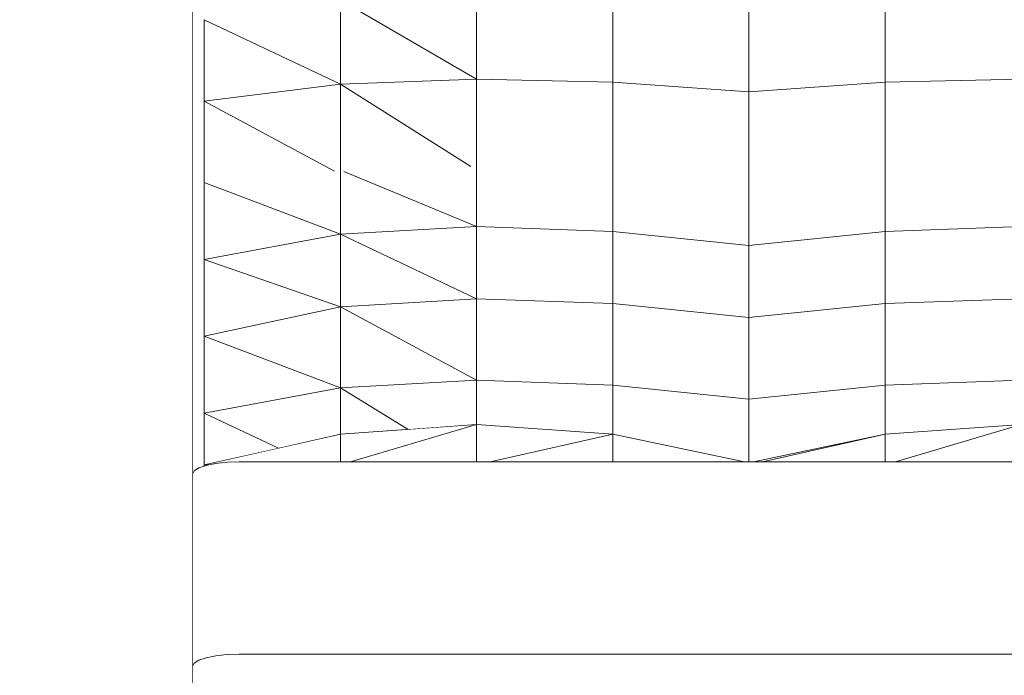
# Model space of a CAD drawing. Header units: millimetres. Extents: x -30280 to 100171, y -17460 to 4378.
# Tile 222 of 256: x 76405 to 76742, y -9442 to -9219. Entities that reach past the tile are written whole.
import ezdxf

# ---------------------------------------------------------------- set-up
doc = ezdxf.new("R2010")
doc.units = ezdxf.units.MM
doc.header["$MEASUREMENT"] = 0
doc.linetypes.add('Wipeout_Contour', pattern=[1000, 0, -1000])
doc.layers.add('Nuevo_09_EI_Mobiliari general', color=7, linetype='Continuous')
doc.layers.add('Nuevo_Ventanas Archicad', color=7, linetype='Continuous')
doc.layers.add('Nuevo_09_EI_Mobiliari general_Pluma_Nº__1', color=7, linetype='Continuous', lineweight=5)

# ---------------------------------------------------------------- blocks, each defined once
blk = doc.blocks.new('Elem Sección_287_3', base_point=(91863.52, -13459.98))
at = {"color": 254, "linetype": 'Wipeout_Contour', "lineweight": 0, "ltscale": 231159.813765}
blk.add_wipeout([(76468.4, -9218.55), (76514.9, -9240.56), (76514.9, -9211.76)], dxfattribs=at).dxf.layer = 'Nuevo_09_EI_Mobiliari general'
at = {"color": 254, "linetype": 'Wipeout_Contour', "lineweight": 0, "ltscale": 308251.628032}
blk.add_wipeout([(76468.4, -9274.18), (76514.9, -9291.8), (76514.9, -9270.45), (76512.92, -9270.22)], dxfattribs=at).dxf.layer = 'Nuevo_09_EI_Mobiliari general'
at = {"color": 254, "linetype": 'Wipeout_Contour', "lineweight": 0, "ltscale": 539399.92602}
blk.add_wipeout([(76514.9, -9360.11), (76468.4, -9370.58), (76469.98, -9370.58), (76472.4, -9370.1), (76476.26, -9369.69), (76480.4, -9369.55), (76514.9, -9369.55)], dxfattribs=at).dxf.layer = 'Nuevo_09_EI_Mobiliari general'
at = {"color": 254, "linetype": 'Wipeout_Contour', "lineweight": 0, "ltscale": 231726.281087}
blk.add_wipeout([(76655.92, -9369.55), (76659, -9369.55), (76700.9, -9360.11)], dxfattribs=at).dxf.layer = 'Nuevo_09_EI_Mobiliari general'
at = {"color": 254, "linetype": 'Wipeout_Contour', "lineweight": 0, "ltscale": 231118.853126}
blk.add_wipeout([(76468.4, -9218.55), (76468.4, -9246.36), (76514.9, -9240.56)], dxfattribs=at).dxf.layer = 'Nuevo_09_EI_Mobiliari general'
at = {"color": 254, "linetype": 'Wipeout_Contour', "lineweight": 0, "ltscale": 231138.184986}
blk.add_wipeout([(76468.4, -9274.18), (76468.4, -9300.42), (76514.9, -9291.8)], dxfattribs=at).dxf.layer = 'Nuevo_09_EI_Mobiliari general'
at = {"color": 254, "linetype": 'Wipeout_Contour', "lineweight": 0, "ltscale": 308393.631613}
blk.add_wipeout([(76514.9, -9360.11), (76514.9, -9369.55), (76518.4, -9369.55), (76561.4, -9356.83)], dxfattribs=at).dxf.layer = 'Nuevo_09_EI_Mobiliari general'
at = {"color": 254, "linetype": 'Wipeout_Contour', "lineweight": 0, "ltscale": 231770.005764}
blk.add_wipeout([(76659, -9369.55), (76700.9, -9369.55), (76700.9, -9360.11)], dxfattribs=at).dxf.layer = 'Nuevo_09_EI_Mobiliari general'
at = {"color": 254, "linetype": 'Wipeout_Contour', "lineweight": 0, "ltscale": 308164.440758}
blk.add_wipeout([(76468.4, -9370.99), (76469.09, -9370.76), (76469.98, -9370.58), (76468.4, -9370.58)], dxfattribs=at).dxf.layer = 'Nuevo_09_EI_Mobiliari general'
at = {"color": 254, "linetype": 'Wipeout_Contour', "lineweight": 0, "ltscale": 231297.048993}
blk.add_wipeout([(76514.9, -9211.76), (76561.4, -9238.82), (76561.4, -9209.91)], dxfattribs=at).dxf.layer = 'Nuevo_09_EI_Mobiliari general'
at = {"color": 254, "linetype": 'Wipeout_Contour', "lineweight": 0, "ltscale": 308436.349963}
blk.add_wipeout([(76516.11, -9270.37), (76561.4, -9289.21), (76561.4, -9268.61), (76559.49, -9268.65)], dxfattribs=at).dxf.layer = 'Nuevo_09_EI_Mobiliari general'
at = {"color": 254, "linetype": 'Wipeout_Contour', "lineweight": 0, "ltscale": 231353.112704}
blk.add_wipeout([(76518.4, -9369.55), (76561.4, -9369.55), (76561.4, -9356.83)], dxfattribs=at).dxf.layer = 'Nuevo_09_EI_Mobiliari general'
at = {"color": 254, "linetype": 'Wipeout_Contour', "lineweight": 0, "ltscale": 309132.136831}
blk.add_wipeout([(76700.9, -9360.11), (76700.9, -9369.55), (76704.4, -9369.55), (76747.4, -9356.83)], dxfattribs=at).dxf.layer = 'Nuevo_09_EI_Mobiliari general'
at = {"color": 254, "linetype": 'Wipeout_Contour', "lineweight": 0, "ltscale": 231255.649066}
blk.add_wipeout([(76514.9, -9211.76), (76514.9, -9240.56), (76561.4, -9238.82)], dxfattribs=at).dxf.layer = 'Nuevo_09_EI_Mobiliari general'
at = {"color": 254, "linetype": 'Wipeout_Contour', "lineweight": 0, "ltscale": 308350.948139}
blk.add_wipeout([(76514.9, -9291.8), (76561.4, -9289.21), (76516.11, -9270.37), (76514.9, -9270.45)], dxfattribs=at).dxf.layer = 'Nuevo_09_EI_Mobiliari general'
at = {"color": 254, "linetype": 'Wipeout_Contour', "lineweight": 0, "ltscale": 308579.319727}
blk.add_wipeout([(76561.4, -9356.83), (76561.4, -9369.55), (76566, -9369.55), (76607.9, -9360.11)], dxfattribs=at).dxf.layer = 'Nuevo_09_EI_Mobiliari general'
at = {"color": 254, "linetype": 'Wipeout_Contour', "lineweight": 0, "ltscale": 231906.992448}
blk.add_wipeout([(76704.4, -9369.55), (76747.4, -9369.55), (76747.4, -9356.83)], dxfattribs=at).dxf.layer = 'Nuevo_09_EI_Mobiliari general'
at = {"color": 254, "linetype": 'Wipeout_Contour', "lineweight": 0, "ltscale": 308552.958505}
blk.add_wipeout([(76561.4, -9209.91), (76561.4, -9238.82), (76607.9, -9239.92), (76607.9, -9211)], dxfattribs=at).dxf.layer = 'Nuevo_09_EI_Mobiliari general'
at = {"color": 254, "linetype": 'Wipeout_Contour', "lineweight": 0, "ltscale": 308242.243591}
blk.add_wipeout([(76468.4, -9246.36), (76512.92, -9270.22), (76514.9, -9270.45), (76514.9, -9240.56)], dxfattribs=at).dxf.layer = 'Nuevo_09_EI_Mobiliari general'
at = {"color": 254, "linetype": 'Wipeout_Contour', "lineweight": 0, "ltscale": 308579.226103}
blk.add_wipeout([(76561.4, -9268.61), (76561.4, -9289.21), (76607.9, -9290.84), (76607.9, -9270.03)], dxfattribs=at).dxf.layer = 'Nuevo_09_EI_Mobiliari general'
at = {"color": 254, "linetype": 'Wipeout_Contour', "lineweight": 0, "ltscale": 231188.427995}
blk.add_wipeout([(76468.4, -9300.42), (76514.9, -9316.57), (76514.9, -9291.8)], dxfattribs=at).dxf.layer = 'Nuevo_09_EI_Mobiliari general'
at = {"color": 254, "linetype": 'Wipeout_Contour', "lineweight": 0, "ltscale": 231493.066346}
blk.add_wipeout([(76566, -9369.55), (76607.9, -9369.55), (76607.9, -9360.11)], dxfattribs=at).dxf.layer = 'Nuevo_09_EI_Mobiliari general'
at = {"color": 254, "linetype": 'Wipeout_Contour', "lineweight": 0, "ltscale": 308738.657301}
blk.add_wipeout([(76607.9, -9211), (76607.9, -9239.92), (76654.4, -9243.14), (76654.4, -9214.23)], dxfattribs=at).dxf.layer = 'Nuevo_09_EI_Mobiliari general'
at = {"color": 254, "linetype": 'Wipeout_Contour', "lineweight": 0, "ltscale": 308425.632003}
blk.add_wipeout([(76561.4, -9238.82), (76514.9, -9240.56), (76559.49, -9268.65), (76561.4, -9268.61)], dxfattribs=at).dxf.layer = 'Nuevo_09_EI_Mobiliari general'
at = {"color": 254, "linetype": 'Wipeout_Contour', "lineweight": 0, "ltscale": 231127.133073}
blk.add_wipeout([(76468.4, -9274.18), (76512.92, -9270.22), (76468.4, -9246.36)], dxfattribs=at).dxf.layer = 'Nuevo_09_EI_Mobiliari general'
at = {"color": 254, "linetype": 'Wipeout_Contour', "lineweight": 0, "ltscale": 308765.316139}
blk.add_wipeout([(76607.9, -9270.03), (76607.9, -9290.84), (76654.4, -9295.63), (76654.4, -9274.18)], dxfattribs=at).dxf.layer = 'Nuevo_09_EI_Mobiliari general'
at = {"color": 254, "linetype": 'Wipeout_Contour', "lineweight": 0, "ltscale": 231147.5065}
blk.add_wipeout([(76468.4, -9300.42), (76468.4, -9326.67), (76514.9, -9316.57)], dxfattribs=at).dxf.layer = 'Nuevo_09_EI_Mobiliari general'
at = {"color": 254, "linetype": 'Wipeout_Contour', "lineweight": 0, "ltscale": 231580.302339}
blk.add_wipeout([(76607.9, -9360.11), (76607.9, -9369.55), (76652.88, -9369.55)], dxfattribs=at).dxf.layer = 'Nuevo_09_EI_Mobiliari general'
at = {"color": 254, "linetype": 'Wipeout_Contour', "lineweight": 0, "ltscale": 462120.161534}
blk.add_wipeout([(76464.4, -9162.92), (76464.4, -9274.18), (76468.4, -9274.18), (76468.4, -9218.55), (76468.4, -9190.73), (76468.4, -9162.92)], dxfattribs=at).dxf.layer = 'Nuevo_09_EI_Mobiliari general'
at = {"color": 254, "linetype": 'Wipeout_Contour', "lineweight": 0, "ltscale": 308567.059166}
blk.add_wipeout([(76561.4, -9238.82), (76561.4, -9268.61), (76607.9, -9270.03), (76607.9, -9239.92)], dxfattribs=at).dxf.layer = 'Nuevo_09_EI_Mobiliari general'
at = {"color": 254, "linetype": 'Wipeout_Contour', "lineweight": 0, "ltscale": 308340.538635}
blk.add_wipeout([(76514.9, -9270.45), (76516.11, -9270.37), (76559.49, -9268.65), (76514.9, -9240.56)], dxfattribs=at).dxf.layer = 'Nuevo_09_EI_Mobiliari general'
at = {"color": 254, "linetype": 'Wipeout_Contour', "lineweight": 0, "ltscale": 231325.193952}
blk.add_wipeout([(76514.9, -9291.8), (76561.4, -9313.82), (76561.4, -9289.21)], dxfattribs=at).dxf.layer = 'Nuevo_09_EI_Mobiliari general'
at = {"color": 254, "linetype": 'Wipeout_Contour', "lineweight": 0, "ltscale": 309654.128172}
blk.add_wipeout([(77200.4, -9435.2), (77200.4, -9369.55), (76480.4, -9369.55), (76480.4, -9435.2)], dxfattribs=at).dxf.layer = 'Nuevo_09_EI_Mobiliari general'
at = {"layer": 'Nuevo_09_EI_Mobiliari general_Pluma_Nº__1', "color": 7, "linetype": 'Continuous', "lineweight": 5}
for p, q in [((76514.9, -9211.76), (76514.9, -9240.56)), ((76514.9, -9211.76), (76561.4, -9238.82)), ((76561.4, -9209.91), (76561.4, -9238.82)), ((76468.4, -9218.55), (76468.4, -9246.36)), ((76468.4, -9218.55), (76514.9, -9240.56)), ((76514.9, -9240.56), (76561.4, -9238.82)), ((76561.4, -9238.82), (76561.4, -9268.61)), ((76468.4, -9246.36), (76514.9, -9240.56)), ((76514.9, -9240.56), (76514.9, -9270.45)), ((76514.9, -9240.56), (76559.49, -9268.65)), ((76468.4, -9246.36), (76512.92, -9270.22))]:
    blk.add_line(p, q, dxfattribs=at)
at = {"color": 254, "linetype": 'Wipeout_Contour', "lineweight": 0, "ltscale": 231283.422976}
blk.add_wipeout([(76514.9, -9291.8), (76514.9, -9316.57), (76561.4, -9313.82)], dxfattribs=at).dxf.layer = 'Nuevo_09_EI_Mobiliari general'
at = {"color": 254, "linetype": 'Wipeout_Contour', "lineweight": 0, "ltscale": 308216.602184}
blk.add_wipeout([(76480.4, -9435.2), (76480.4, -9369.55), (76476.26, -9369.69), (76476.26, -9435.34)], dxfattribs=at).dxf.layer = 'Nuevo_09_EI_Mobiliari general'
at = {"layer": 'Nuevo_09_EI_Mobiliari general_Pluma_Nº__1', "color": 7, "linetype": 'Continuous', "lineweight": 5}
blk.add_line((76514.9, -9270.45), (76514.9, -9291.8), dxfattribs=at)
at = {"color": 254, "linetype": 'Wipeout_Contour', "lineweight": 0, "ltscale": 308590.143376}
blk.add_wipeout([(76561.4, -9289.21), (76561.4, -9313.82), (76607.9, -9315.45), (76607.9, -9290.84)], dxfattribs=at).dxf.layer = 'Nuevo_09_EI_Mobiliari general'
at = {"color": 254, "linetype": 'Wipeout_Contour', "lineweight": 0, "ltscale": 231197.948527}
blk.add_wipeout([(76468.4, -9326.67), (76514.9, -9344.29), (76514.9, -9316.57)], dxfattribs=at).dxf.layer = 'Nuevo_09_EI_Mobiliari general'
at = {"color": 254, "linetype": 'Wipeout_Contour', "lineweight": 0, "ltscale": 308200.857098}
blk.add_wipeout([(76476.26, -9435.34), (76476.26, -9369.69), (76472.4, -9370.1), (76472.4, -9435.75)], dxfattribs=at).dxf.layer = 'Nuevo_09_EI_Mobiliari general'
at = {"layer": 'Nuevo_09_EI_Mobiliari general_Pluma_Nº__1', "color": 7, "linetype": 'Continuous', "lineweight": 5}
for p in [(76561.4, -9268.61), (76516.11, -9270.37), (76514.9, -9291.8)]:
    blk.add_line(p, (76561.4, -9289.21), dxfattribs=at)
at = {"color": 254, "linetype": 'Wipeout_Contour', "lineweight": 0, "ltscale": 308776.335729}
blk.add_wipeout([(76607.9, -9290.84), (76607.9, -9315.45), (76654.4, -9320.24), (76654.4, -9295.63)], dxfattribs=at).dxf.layer = 'Nuevo_09_EI_Mobiliari general'
at = {"color": 254, "linetype": 'Wipeout_Contour', "lineweight": 0, "ltscale": 231157.223088}
blk.add_wipeout([(76468.4, -9326.67), (76468.4, -9352.91), (76514.9, -9344.29)], dxfattribs=at).dxf.layer = 'Nuevo_09_EI_Mobiliari general'
at = {"color": 254, "linetype": 'Wipeout_Contour', "lineweight": 0, "ltscale": 308186.880593}
blk.add_wipeout([(76472.4, -9435.75), (76472.4, -9370.1), (76469.09, -9370.76), (76469.09, -9436.41)], dxfattribs=at).dxf.layer = 'Nuevo_09_EI_Mobiliari general'
at = {"layer": 'Nuevo_09_EI_Mobiliari general_Pluma_Nº__1', "color": 7, "linetype": 'Continuous', "lineweight": 5}
blk.add_line((76561.4, -9289.21), (76607.9, -9290.84), dxfattribs=at)
at = {"color": 254, "linetype": 'Wipeout_Contour', "lineweight": 0, "ltscale": 308949.967788}
blk.add_wipeout([(76654.4, -9274.18), (76654.4, -9295.63), (76700.9, -9290.84), (76700.9, -9270.03)], dxfattribs=at).dxf.layer = 'Nuevo_09_EI_Mobiliari general'
at = {"color": 254, "linetype": 'Wipeout_Contour', "lineweight": 0, "ltscale": 231334.523784}
blk.add_wipeout([(76514.9, -9316.57), (76561.4, -9341.7), (76561.4, -9313.82)], dxfattribs=at).dxf.layer = 'Nuevo_09_EI_Mobiliari general'
at = {"color": 254, "linetype": 'Wipeout_Contour', "lineweight": 0, "ltscale": 308175.62517}
blk.add_wipeout([(76469.09, -9436.41), (76469.09, -9370.76), (76466.54, -9371.62), (76466.54, -9437.27)], dxfattribs=at).dxf.layer = 'Nuevo_09_EI_Mobiliari general'
at = {"color": 254, "linetype": 'Wipeout_Contour', "lineweight": 0, "ltscale": 308752.900186}
blk.add_wipeout([(76607.9, -9239.92), (76607.9, -9270.03), (76654.4, -9274.18), (76654.4, -9243.14)], dxfattribs=at).dxf.layer = 'Nuevo_09_EI_Mobiliari general'
at = {"color": 254, "linetype": 'Wipeout_Contour', "lineweight": 0, "ltscale": 309133.18192}
blk.add_wipeout([(76700.9, -9270.03), (76700.9, -9290.84), (76747.4, -9289.21), (76747.4, -9268.61)], dxfattribs=at).dxf.layer = 'Nuevo_09_EI_Mobiliari general'
at = {"color": 254, "linetype": 'Wipeout_Contour', "lineweight": 0, "ltscale": 231293.142192}
blk.add_wipeout([(76514.9, -9316.57), (76514.9, -9344.29), (76561.4, -9341.7)], dxfattribs=at).dxf.layer = 'Nuevo_09_EI_Mobiliari general'
at = {"color": 254, "linetype": 'Wipeout_Contour', "lineweight": 0, "ltscale": 308167.857884}
blk.add_wipeout([(76466.54, -9437.27), (76466.54, -9371.62), (76464.95, -9372.62), (76464.95, -9438.27)], dxfattribs=at).dxf.layer = 'Nuevo_09_EI_Mobiliari general'
at = {"layer": 'Nuevo_09_EI_Mobiliari general_Pluma_Nº__1', "color": 7, "linetype": 'Continuous', "lineweight": 5}
for p, q in [((76607.9, -9211), (76607.9, -9239.92)), ((76561.4, -9238.82), (76607.9, -9239.92)), ((76607.9, -9239.92), (76607.9, -9270.03)), ((76607.9, -9270.03), (76607.9, -9290.84)), ((76514.9, -9291.8), (76514.9, -9316.57))]:
    blk.add_line(p, q, dxfattribs=at)
at = {"color": 254, "linetype": 'Wipeout_Contour', "lineweight": 0, "ltscale": 308923.324703}
blk.add_wipeout([(76654.4, -9214.23), (76654.4, -9243.14), (76700.9, -9239.92), (76700.9, -9211)], dxfattribs=at).dxf.layer = 'Nuevo_09_EI_Mobiliari general'
at = {"color": 254, "linetype": 'Wipeout_Contour', "lineweight": 0, "ltscale": 308602.820587}
blk.add_wipeout([(76561.4, -9313.82), (76561.4, -9341.7), (76607.9, -9343.33), (76607.9, -9315.45)], dxfattribs=at).dxf.layer = 'Nuevo_09_EI_Mobiliari general'
at = {"color": 254, "linetype": 'Wipeout_Contour', "lineweight": 0, "ltscale": 308271.282465}
blk.add_wipeout([(76468.4, -9352.91), (76493.76, -9364.87), (76514.9, -9360.11), (76514.9, -9344.29)], dxfattribs=at).dxf.layer = 'Nuevo_09_EI_Mobiliari general'
at = {"color": 254, "linetype": 'Wipeout_Contour', "lineweight": 0, "ltscale": 308164.108067}
blk.add_wipeout([(76464.4, -9373.69), (76464.4, -9439.34), (76464.95, -9438.27), (76464.95, -9372.62)], dxfattribs=at).dxf.layer = 'Nuevo_09_EI_Mobiliari general'
at = {"layer": 'Nuevo_09_EI_Mobiliari general_Pluma_Nº__1', "color": 7, "linetype": 'Continuous', "lineweight": 5}
for p in [(76561.4, -9289.21), (76514.9, -9291.8), (76514.9, -9316.57)]:
    blk.add_line(p, (76561.4, -9313.82), dxfattribs=at)
at = {"color": 254, "linetype": 'Wipeout_Contour', "lineweight": 0, "ltscale": 309106.961336}
blk.add_wipeout([(76700.9, -9211), (76700.9, -9239.92), (76747.4, -9238.82), (76747.4, -9209.91)], dxfattribs=at).dxf.layer = 'Nuevo_09_EI_Mobiliari general'
at = {"color": 254, "linetype": 'Wipeout_Contour', "lineweight": 0, "ltscale": 308789.009665}
blk.add_wipeout([(76607.9, -9315.45), (76607.9, -9343.33), (76654.4, -9348.12), (76654.4, -9320.24)], dxfattribs=at).dxf.layer = 'Nuevo_09_EI_Mobiliari general'
at = {"color": 254, "linetype": 'Wipeout_Contour', "lineweight": 0, "ltscale": 308451.257552}
blk.add_wipeout([(76561.4, -9341.7), (76514.9, -9344.29), (76538.1, -9358.48), (76561.4, -9356.83)], dxfattribs=at).dxf.layer = 'Nuevo_09_EI_Mobiliari general'
at = {"color": 254, "linetype": 'Wipeout_Contour', "lineweight": 0, "ltscale": 308197.074519}
blk.add_wipeout([(76468.4, -9352.91), (76468.4, -9370.58), (76481.43, -9367.65), (76493.76, -9364.87)], dxfattribs=at).dxf.layer = 'Nuevo_09_EI_Mobiliari general'
at = {"color": 254, "linetype": 'Wipeout_Contour', "lineweight": 0, "ltscale": 4025792.400844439}
blk.add_wipeout([(76464.4, -9439.34), (76464.4, -9508.54), (76480.4, -9508.54), (76480.4, -9446.58), (76530.4, -9446.58), (76530.4, -9445.52), (76578.09, -9445.52), (76578.09, -9446.58), (76612.16, -9446.58), (76612.16, -9445.52), (76659.85, -9445.52), (76659.85, -9446.58), (76693.92, -9446.58), (76693.92, -9445.52), (76741.61, -9445.52), (76741.61, -9446.58), (76775.68, -9446.58), (76775.68, -9445.52), (76823.37, -9445.52), (76823.37, -9446.58), (76857.43, -9446.58), (76857.43, -9445.52), (76905.13, -9445.52), (76905.13, -9446.58), (76939.19, -9446.58), (76939.19, -9445.52), (76986.88, -9445.52), (76986.88, -9446.58), (77020.95, -9446.58), (77020.95, -9445.52), (77068.64, -9445.52), (77068.64, -9446.58), (77102.71, -9446.58), (77102.71, -9445.52), (77150.4, -9445.52), (77150.4, -9446.58), (77200.4, -9446.58), (77200.4, -9508.54), (77216.4, -9508.54), (77216.4, -9439.34), (77215.86, -9438.27), (77214.26, -9437.27), (77211.71, -9436.41), (77208.4, -9435.75), (77204.54, -9435.34), (77200.4, -9435.2), (76480.4, -9435.2), (76476.26, -9435.34), (76472.4, -9435.75), (76469.09, -9436.41), (76466.54, -9437.27), (76464.95, -9438.27)], dxfattribs=at).dxf.layer = 'Nuevo_09_EI_Mobiliari general'
at = {"layer": 'Nuevo_09_EI_Mobiliari general_Pluma_Nº__1', "color": 7, "linetype": 'Continuous', "lineweight": 5}
for p, q in [((76607.9, -9290.84), (76607.9, -9315.45)), ((76561.4, -9313.82), (76607.9, -9315.45)), ((76476.26, -9369.69), (76472.4, -9370.1)), ((76480.4, -9369.55), (76476.26, -9369.69)), ((76469.09, -9436.41), (76466.54, -9437.27)), ((76472.4, -9435.75), (76469.09, -9436.41)), ((76476.26, -9435.34), (76472.4, -9435.75)), ((76480.4, -9435.2), (76476.26, -9435.34)), ((77200.4, -9435.2), (76480.4, -9435.2)), ((76464.95, -9438.27), (76464.4, -9439.34)), ((76464.4, -9439.34), (76464.4, -9508.54)), ((76466.54, -9437.27), (76464.95, -9438.27))]:
    blk.add_line(p, q, dxfattribs=at)
at = {"color": 254, "linetype": 'Wipeout_Contour', "lineweight": 0, "ltscale": 308937.559142}
blk.add_wipeout([(76654.4, -9243.14), (76654.4, -9274.18), (76700.9, -9270.03), (76700.9, -9239.92)], dxfattribs=at).dxf.layer = 'Nuevo_09_EI_Mobiliari general'
at = {"color": 254, "linetype": 'Wipeout_Contour', "lineweight": 0, "ltscale": 616284.899935}
blk.add_wipeout([(76464.4, -9274.18), (76464.4, -9373.69), (76464.95, -9372.62), (76466.54, -9371.62), (76468.4, -9370.99), (76468.4, -9370.58), (76468.4, -9352.91), (76468.4, -9274.18)], dxfattribs=at).dxf.layer = 'Nuevo_09_EI_Mobiliari general'
at = {"color": 254, "linetype": 'Wipeout_Contour', "lineweight": 0, "ltscale": 308960.98084}
blk.add_wipeout([(76654.4, -9295.63), (76654.4, -9320.24), (76700.9, -9315.45), (76700.9, -9290.84)], dxfattribs=at).dxf.layer = 'Nuevo_09_EI_Mobiliari general'
at = {"color": 254, "linetype": 'Wipeout_Contour', "lineweight": 0, "ltscale": 308613.4202}
blk.add_wipeout([(76561.4, -9341.7), (76561.4, -9356.83), (76607.9, -9360.11), (76607.9, -9343.33)], dxfattribs=at).dxf.layer = 'Nuevo_09_EI_Mobiliari general'
at = {"color": 254, "linetype": 'Wipeout_Contour', "lineweight": 0, "ltscale": 231277.31919}
blk.add_wipeout([(76514.9, -9344.29), (76514.9, -9360.11), (76538.1, -9358.48)], dxfattribs=at).dxf.layer = 'Nuevo_09_EI_Mobiliari general'
at = {"layer": 'Nuevo_09_EI_Mobiliari general_Pluma_Nº__1', "color": 7, "linetype": 'Continuous', "lineweight": 5}
for p, q in [((76464.4, -9162.92), (76464.4, -9274.18)), ((76654.4, -9214.23), (76654.4, -9243.14)), ((76607.9, -9239.92), (76654.4, -9243.14)), ((76654.4, -9243.14), (76654.4, -9274.18)), ((76468.4, -9246.36), (76468.4, -9274.18)), ((76464.4, -9274.18), (76464.4, -9373.69)), ((76468.4, -9274.18), (76468.4, -9300.42)), ((76468.4, -9274.18), (76514.9, -9291.8)), ((76654.4, -9274.18), (76654.4, -9295.63)), ((76468.4, -9300.42), (76514.9, -9291.8)), ((76607.9, -9290.84), (76654.4, -9295.63)), ((76468.4, -9300.42), (76468.4, -9326.67)), ((76468.4, -9300.42), (76514.9, -9316.57)), ((76561.4, -9313.82), (76561.4, -9341.7)), ((76468.4, -9326.67), (76514.9, -9316.57)), ((76514.9, -9316.57), (76514.9, -9344.29)), ((76514.9, -9316.57), (76561.4, -9341.7)), ((76468.4, -9326.67), (76468.4, -9352.91)), ((76468.4, -9326.67), (76514.9, -9344.29)), ((76514.9, -9344.29), (76561.4, -9341.7)), ((76561.4, -9341.7), (76561.4, -9356.83)), ((76468.4, -9352.91), (76514.9, -9344.29)), ((76514.9, -9344.29), (76514.9, -9360.11)), ((76514.9, -9344.29), (76538.1, -9358.48)), ((76468.4, -9352.91), (76468.4, -9370.58)), ((76468.4, -9352.91), (76493.76, -9364.87)), ((76514.9, -9360.11), (76561.4, -9356.83)), ((76518.4, -9369.55), (76561.4, -9356.83)), ((76561.4, -9369.55), (76561.4, -9356.83)), ((76468.4, -9370.58), (76514.9, -9360.11)), ((76514.9, -9369.55), (76514.9, -9360.11)), ((76464.95, -9372.62), (76464.4, -9373.69)), ((76466.54, -9371.62), (76464.95, -9372.62)), ((76468.4, -9370.99), (76466.54, -9371.62)), ((76468.4, -9370.58), (76469.98, -9370.58)), ((76468.4, -9370.58), (76468.4, -9370.99)), ((76469.09, -9370.76), (76468.4, -9370.99)), ((76469.98, -9370.58), (76469.09, -9370.76)), ((76472.4, -9370.1), (76469.98, -9370.58)), ((76464.4, -9439.34), (76464.4, -9373.69))]:
    blk.add_line(p, q, dxfattribs=at)
at = {"color": 254, "linetype": 'Wipeout_Contour', "lineweight": 0, "ltscale": 309121.036749}
blk.add_wipeout([(76700.9, -9239.92), (76700.9, -9270.03), (76747.4, -9268.61), (76747.4, -9238.82)], dxfattribs=at).dxf.layer = 'Nuevo_09_EI_Mobiliari general'
at = {"color": 254, "linetype": 'Wipeout_Contour', "lineweight": 0, "ltscale": 309144.079647}
blk.add_wipeout([(76700.9, -9290.84), (76700.9, -9315.45), (76747.4, -9313.82), (76747.4, -9289.21)], dxfattribs=at).dxf.layer = 'Nuevo_09_EI_Mobiliari general'
at = {"color": 254, "linetype": 'Wipeout_Contour', "lineweight": 0, "ltscale": 386023.351697}
blk.add_wipeout([(76654.4, -9348.12), (76607.9, -9343.33), (76607.9, -9360.11), (76652.88, -9369.55), (76654.4, -9369.55)], dxfattribs=at).dxf.layer = 'Nuevo_09_EI_Mobiliari general'
at = {"layer": 'Nuevo_09_EI_Mobiliari general_Pluma_Nº__1', "color": 7, "linetype": 'Continuous', "lineweight": 5}
for p, q in [((76700.9, -9211), (76700.9, -9239.92)), ((76700.9, -9239.92), (76747.4, -9238.82)), ((76654.4, -9243.14), (76700.9, -9239.92)), ((76700.9, -9239.92), (76700.9, -9270.03)), ((76700.9, -9270.03), (76700.9, -9290.84)), ((76700.9, -9290.84), (76747.4, -9289.21)), ((76654.4, -9295.63), (76700.9, -9290.84)), ((76607.9, -9315.45), (76607.9, -9343.33)), ((76561.4, -9341.7), (76607.9, -9343.33)), ((76607.9, -9343.33), (76607.9, -9360.11)), ((76561.4, -9356.83), (76607.9, -9360.11)), ((76566, -9369.55), (76607.9, -9360.11)), ((76607.9, -9369.55), (76607.9, -9360.11))]:
    blk.add_line(p, q, dxfattribs=at)
at = {"color": 254, "linetype": 'Wipeout_Contour', "lineweight": 0, "ltscale": 308973.647204}
blk.add_wipeout([(76654.4, -9320.24), (76654.4, -9348.12), (76700.9, -9343.33), (76700.9, -9315.45)], dxfattribs=at).dxf.layer = 'Nuevo_09_EI_Mobiliari general'
at = {"layer": 'Nuevo_09_EI_Mobiliari general_Pluma_Nº__1', "color": 7, "linetype": 'Continuous', "lineweight": 5}
for p in [(76654.4, -9295.63), (76607.9, -9315.45)]:
    blk.add_line(p, (76654.4, -9320.24), dxfattribs=at)
at = {"color": 254, "linetype": 'Wipeout_Contour', "lineweight": 0, "ltscale": 309156.734145}
blk.add_wipeout([(76700.9, -9315.45), (76700.9, -9343.33), (76747.4, -9341.7), (76747.4, -9313.82)], dxfattribs=at).dxf.layer = 'Nuevo_09_EI_Mobiliari general'
at = {"layer": 'Nuevo_09_EI_Mobiliari general_Pluma_Nº__1', "color": 7, "linetype": 'Continuous', "lineweight": 5}
for p, q in [((76700.9, -9290.84), (76700.9, -9315.45)), ((76654.4, -9320.24), (76700.9, -9315.45)), ((76700.9, -9315.45), (76747.4, -9313.82))]:
    blk.add_line(p, q, dxfattribs=at)
at = {"color": 254, "linetype": 'Wipeout_Contour', "lineweight": 0, "ltscale": 386211.925213}
blk.add_wipeout([(76654.4, -9348.12), (76654.4, -9369.55), (76655.92, -9369.55), (76700.9, -9360.11), (76700.9, -9343.33)], dxfattribs=at).dxf.layer = 'Nuevo_09_EI_Mobiliari general'
at = {"layer": 'Nuevo_09_EI_Mobiliari general_Pluma_Nº__1', "color": 7, "linetype": 'Continuous', "lineweight": 5}
for p, q in [((76654.4, -9320.24), (76654.4, -9348.12)), ((76607.9, -9343.33), (76654.4, -9348.12)), ((76654.4, -9348.12), (76654.4, -9369.55)), ((76607.9, -9360.11), (76652.88, -9369.55)), ((77200.4, -9369.55), (76480.4, -9369.55))]:
    blk.add_line(p, q, dxfattribs=at)
at = {"color": 254, "linetype": 'Wipeout_Contour', "lineweight": 0, "ltscale": 309167.314885}
blk.add_wipeout([(76700.9, -9343.33), (76700.9, -9360.11), (76747.4, -9356.83), (76747.4, -9341.7)], dxfattribs=at).dxf.layer = 'Nuevo_09_EI_Mobiliari general'
at = {"layer": 'Nuevo_09_EI_Mobiliari general_Pluma_Nº__1', "color": 7, "linetype": 'Continuous', "lineweight": 5}
for p, q in [((76700.9, -9315.45), (76700.9, -9343.33)), ((76700.9, -9343.33), (76747.4, -9341.7)), ((76654.4, -9348.12), (76700.9, -9343.33)), ((76700.9, -9343.33), (76700.9, -9360.11)), ((76700.9, -9360.11), (76747.4, -9356.83)), ((76704.4, -9369.55), (76747.4, -9356.83)), ((76655.92, -9369.55), (76700.9, -9360.11)), ((76659, -9369.55), (76700.9, -9360.11)), ((76700.9, -9369.55), (76700.9, -9360.11))]:
    blk.add_line(p, q, dxfattribs=at)
blk = doc.blocks.new('Elem Sección_318_3', base_point=(91863.52, -13459.98))
at = {"color": 254, "linetype": 'Wipeout_Contour', "lineweight": 0, "ltscale": 7743803.953411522}
blk.add_wipeout([(75508.49, -9759.98), (75581.36, -9759.98), (75581.36, -9572.72), (75565.36, -9572.72), (75565.36, -9465.33), (75565.36, -9427.32), (75565.36, -9115.01), (75565.36, -9105.4), (75565.36, -9059.76), (75565.91, -9055.67), (75567.51, -9051.85), (75569.36, -9049.46), (75569.36, -9047.89), (75570.94, -9047.89), (75573.36, -9046.05), (75577.22, -9044.47), (75581.36, -9043.93), (76301.36, -9043.93), (76305.5, -9044.47), (76309.36, -9046.05), (76311.78, -9047.89), (76313.36, -9047.89), (76313.36, -9049.46), (76315.22, -9051.85), (76316.82, -9055.67), (76317.36, -9059.76), (76317.36, -9105.4), (76317.36, -9115.01), (76317.36, -9467.64), (76317.36, -9482.6), (76317.36, -9501.04), (76317.36, -9508.54), (76317.36, -9572.72), (76301.36, -9572.72), (76301.36, -9759.98), (76480.4, -9759.98), (76480.4, -9572.72), (76464.4, -9572.72), (76464.4, -9059.76), (76464.95, -9055.67), (76466.54, -9051.85), (76468.4, -9049.46), (76468.4, -9047.89), (76469.98, -9047.89), (76472.4, -9046.05), (76476.26, -9044.47), (76480.4, -9043.93), (77200.4, -9043.93), (77204.54, -9044.47), (77208.4, -9046.05), (77210.82, -9047.89), (77212.4, -9047.89), (77212.4, -9049.46), (77214.26, -9051.85), (77215.86, -9055.67), (77216.4, -9059.76), (77216.4, -9467.64), (77216.4, -9501.04), (77216.4, -9572.72), (77200.4, -9572.72), (77200.4, -9759.98), (77392.66, -9759.98), (77392.66, -9572.72), (77376.66, -9572.72), (77376.66, -9508.54), (77376.66, -9501.04), (77376.66, -9482.6), (77376.66, -9443.87), (77376.66, -9115.01), (77376.66, -9105.4), (77376.66, -9059.76), (77377.21, -9055.67), (77378.8, -9051.85), (77380.66, -9049.46), (77380.66, -9047.89), (77382.24, -9047.89), (77384.66, -9046.05), (77388.52, -9044.47), (77392.66, -9043.93), (78112.66, -9043.93), (78116.8, -9044.47), (78120.66, -9046.05), (78123.08, -9047.89), (78124.66, -9047.89), (78124.66, -9049.46), (78126.52, -9051.85), (78128.11, -9055.67), (78128.66, -9059.76), (78128.66, -9105.4), (78128.66, -9115.01), (78128.66, -9443.87), (78128.66, -9482.6), (78128.66, -9501.04), (78128.66, -9508.54), (78128.66, -9572.72), (78112.66, -9572.72), (78112.66, -9759.98), (78598.47, -9759.98), (78598.47, -7749.98), (75508.49, -7749.98)], dxfattribs=at).dxf.layer = 'Nuevo_Ventanas Archicad'

msp = doc.modelspace()

# ---------------------------------------------------------------- block references
at = {"layer": 'Nuevo_09_EI_Mobiliari general', "lineweight": 0}
msp.add_blockref('Elem Sección_287_3', (91863.52, -13459.98), dxfattribs=at)

# ---------------------------------------------------------------- next in the draw order: block references
at = {"layer": 'Nuevo_Ventanas Archicad', "lineweight": 0}
msp.add_blockref('Elem Sección_318_3', (91863.52, -13459.98), dxfattribs=at)

doc.saveas('drawing.dxf')
